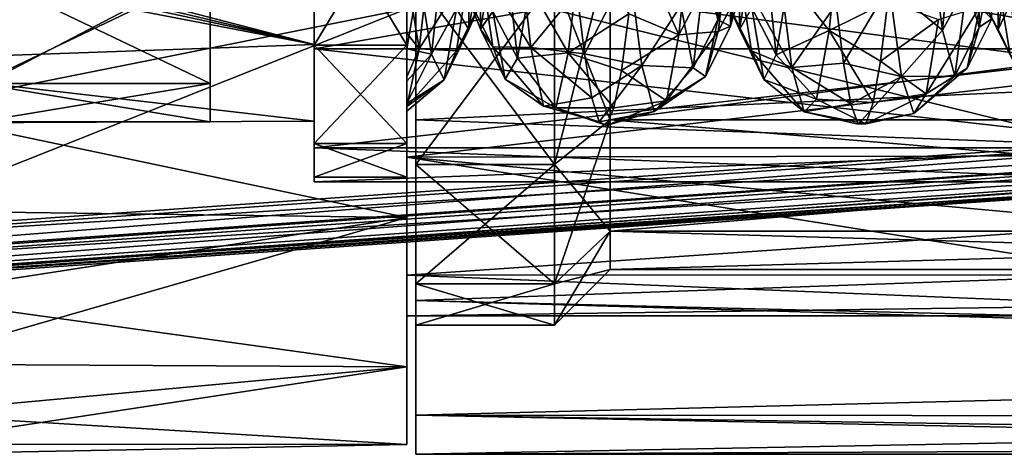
# Model space of a CAD drawing. Header units: metres. Extents: x -40 to 104, y -17 to 17.
# Tile 62 of 115: x 30.31 to 40.97, y -10.5 to -5.79. Entities that reach past the tile are written whole.
import ezdxf

# ---------------------------------------------------------------- set-up
doc = ezdxf.new("R2010")
doc.units = ezdxf.units.M
doc.layers.add('solid_122529', color=7, linetype='CONTINUOUS')

msp = doc.modelspace()

# ---------------------------------------------------------------- linework, layer by layer
at = {"layer": 'solid_122529'}
for points in [[(53.885139, -6.304641, 588.928162), (20.541, 8.649134, 585.423523), (20.541002, -8.649134, 585.423523)], [(53.885139, -6.304641, 588.928162), (53.885139, 6.304641, 588.928162), (20.541, 8.649134, 585.423523)], [(26.533504, -8.264537, 581.025818), (26.533504, 8.264537, 581.025818), (54.407833, 6.304637, 583.955566)], [(32.372829, -6.483982, 570.359497), (32.372829, 6.483982, 570.359497), (32.372829, 5.285712, 572.435059)], [(32.372829, 0, 570.099915), (32.372829, 6.483982, 570.359497), (32.372829, -6.483982, 570.359497)], [(32.372829, -6.483982, 565.640503), (32.372829, 6.483982, 565.640503), (32.372829, 0, 565.900085)], [(32.372829, -6.483982, 565.640503), (32.372829, -5.285712, 563.564941), (32.372829, 6.483982, 565.640503)], [(26.533504, -8.264537, 581.025818), (54.407833, 6.304637, 583.955566), (54.407833, -6.304637, 583.955566)], [(32.372829, -6.483982, 570.359497), (32.372829, 5.285712, 572.435059), (32.372829, -5.285712, 572.435059)], [(32.372829, -1.05, 569.818665), (32.372829, 0, 570.099915), (32.372829, -6.483982, 570.359497)], [(32.372829, -6.483982, 565.640503), (32.372829, 0, 565.900085), (32.372829, -1.05, 566.181335)], [(32.372829, -1.05, 569.818665), (32.372829, -6.483982, 570.359497), (32.372829, -6.9, 568)], [(32.372829, -1.818572, 569.049927), (32.372829, -1.05, 569.818665), (32.372829, -6.9, 568)], [(32.372829, -6.483982, 565.640503), (32.372829, -1.05, 566.181335), (32.372829, -1.818572, 566.950073)], [(32.372829, -1.818572, 569.049927), (32.372829, -6.9, 568), (32.372829, -2.1, 568)], [(32.372829, -6.483982, 565.640503), (32.372829, -1.818572, 566.950073), (32.372829, -2.1, 568)], [(32.372829, -6.483982, 565.640503), (32.372829, -2.1, 568), (32.372829, -6.9, 568)], [(34.599998, -2.812257, 559.345581), (34.599998, -4.361857, 558.448853), (34.599998, -6.876038, 560.064636)], [(34.599998, -5.349147, 560.638245), (34.599998, -2.812257, 559.345581), (34.599998, -6.876038, 560.064636)], [(34.599998, -2.812257, 576.654419), (34.599998, -6.876038, 575.935364), (34.599998, -4.361857, 577.551147)], [(34.599998, -2.812257, 576.654419), (34.599998, -5.349147, 575.361755), (34.599998, -6.876038, 575.935364)], [(61.599998, -5.625469, 559.134094), (34.599998, -6.876038, 560.064636), (34.599998, -4.361857, 558.448853)], [(61.599998, -5.625468, 576.865906), (34.599998, -4.361857, 577.551147), (34.599998, -6.876038, 575.935364)], [(33.5, -4.40839, 561.932373), (34.5, -4.40839, 561.932373), (34.5, -6.067618, 563.591614)], [(33.5, -4.40839, 561.932373), (34.5, -6.067618, 563.591614), (33.5, -6.067618, 563.591614)], [(33.5, -6.067618, 572.408386), (34.5, -6.067618, 572.408386), (34.5, -4.40839, 574.067627)], [(33.5, -6.067618, 572.408386), (34.5, -4.40839, 574.067627), (33.5, -4.40839, 574.067627)], [(33.5, -6.067618, 563.591614), (33.5, -6.067618, 572.408386), (33.5, -4.40839, 574.067627)], [(33.5, -4.5, 568), (33.5, -6.067618, 563.591614), (33.5, -4.40839, 574.067627)], [(33.5, -4.5, 568), (33.5, -4.40839, 561.932373), (33.5, -6.067618, 563.591614)], [(33.5, -4.436975, 574.108521), (43, -4.437358, 574.108154), (43, -6.107721, 572.438232)], [(33.5, -4.436975, 574.108521), (43, -6.107721, 572.438232), (33.5, -6.10853, 572.436951)], [(33.5, -6.10853, 563.563049), (43, -4.437358, 561.891846), (33.5, -4.436975, 561.891479)], [(33.5, -6.061683, 564.499512), (33.5, -6.10853, 563.563049), (33.5, -4.436975, 561.891479)], [(33.5, -4.499547, 562.638), (33.5, -6.061683, 564.499512), (33.5, -4.436975, 561.891479)], [(33.5, -4.499547, 573.362), (33.5, -4.436975, 574.108521), (33.5, -6.10853, 572.436951)], [(33.5, -6.10853, 563.563049), (43, -6.107721, 563.561768), (43, -4.437358, 561.891846)], [(34.5, -6.067618, 572.408386), (34.5, -4.40839, 561.932373), (34.5, -4.5, 568)], [(34.5, -4.40839, 574.067627), (34.5, -6.067618, 572.408386), (34.5, -4.5, 568)], [(34.5, -6.067618, 572.408386), (34.5, -6.067618, 563.591614), (34.5, -4.40839, 561.932373)], [(33.5, -6.061683, 571.500488), (27.741518, -4.5622, 573.309082), (33.5, -4.499547, 573.362)], [(33.5, -6.061683, 571.500488), (27.926668, -4.739319, 573.151611), (27.741518, -4.5622, 573.309082)], [(33.5, -4.499547, 562.638), (28, -5, 563.101013), (33.5, -6.061683, 564.499512)], [(33.5, -6.061683, 571.500488), (33.5, -4.499547, 573.362), (33.5, -6.10853, 572.436951)], [(40.160267, -4.8665, 572.2229), (40.295033, -5.906585, 570.574524), (40.425377, -4.483871, 571.838135)], [(40.295033, -5.906585, 570.574524), (40.56004, -5.42588, 570.322937), (40.425377, -4.483871, 571.838135)], [(38.630249, -5.353553, 564.418823), (39.204048, -4.629314, 562.997437), (39.069645, -5.910609, 564.605713)], [(39.069645, -5.910609, 564.605713), (39.204048, -4.629314, 562.997437), (39.705868, -5.594425, 563.876282)], [(33.5, -6.061683, 571.500488), (27.980595, -4.862058, 573.035889), (27.926668, -4.739319, 573.151611)], [(36.9828, -4.92871, 563.099976), (37.57769, -4.703301, 563.065125), (37.443886, -5.956584, 564.684387)], [(37.443886, -5.956584, 564.684387), (37.57769, -4.703301, 563.065125), (38.004021, -4.887203, 563.801025)], [(33.5, -6.061683, 571.500488), (28, -5, 572.898987), (27.980595, -4.862058, 573.035889)], [(37.443886, -5.956584, 564.684387), (38.004021, -4.887203, 563.801025), (37.869255, -5.919171, 565.454529)], [(37.869255, -5.919171, 565.454529), (38.004021, -4.887203, 563.801025), (38.136063, -5.397164, 565.611084)], [(38.001396, -5.864415, 567.332947), (38.13628, -4.849291, 565.859436), (38.001606, -5.267372, 567.406372)], [(38.001396, -5.864415, 567.332947), (38.136063, -5.397164, 565.611084), (38.13628, -4.849291, 565.859436)], [(39.718559, -5.428158, 572.124268), (40.295033, -5.906585, 570.574524), (40.160267, -4.8665, 572.2229)], [(33.5, -6.061683, 571.500488), (28, -6.256618, 571.139099), (28, -5, 572.898987)], [(33.5, -6.061683, 564.499512), (28, -5, 563.101013), (28, -6.256618, 564.860901)], [(34.5, -5.292256, 563.566895), (34.767799, -4.936312, 563.298157), (34.633999, -6.109869, 564.976135)], [(34.633999, -6.109869, 564.976135), (34.767799, -4.936312, 563.298157), (35.173946, -5.259122, 564.277405)], [(34.634884, -5.322567, 571.631287), (34.76965, -6.164871, 569.873596), (34.904087, -4.928155, 571.248047)], [(34.76965, -6.164871, 569.873596), (35.038754, -5.673537, 569.627075), (34.904087, -4.928155, 571.248047)], [(35.299355, -5.193919, 571.809021), (35.844013, -6.095672, 571.0495), (35.70961, -4.908794, 572.728638)], [(35.70961, -4.908794, 572.728638), (35.844013, -6.095672, 571.0495), (36.342075, -5.485065, 572.268066)], [(35.832298, -5.429144, 564.534485), (36.381618, -4.998594, 563.366394), (36.247219, -6.153045, 565.067993)], [(36.099998, -5.348846, 575.362061), (36.700001, -4.996175, 574.876648), (36.700001, -6.876645, 572.996155)], [(36.099998, -7.362055, 562.651184), (36.700001, -6.876645, 563.003845), (36.700001, -4.996175, 561.123352)], [(36.099998, -7.362055, 562.651184), (36.700001, -4.996175, 561.123352), (36.099998, -5.348846, 560.637939)], [(36.247219, -6.153045, 565.067993), (36.381618, -4.998594, 563.366394), (36.90271, -5.728173, 564.064209)], [(51.099998, -4.995677, 574.876892), (51.099998, -6.876234, 572.996643), (36.700001, -4.996175, 574.876648)], [(36.700001, -6.876645, 563.003845), (51.099998, -6.876234, 563.003357), (51.099998, -4.995677, 561.123108)], [(36.700001, -4.996175, 561.123352), (36.700001, -6.876645, 563.003845), (51.099998, -4.995677, 561.123108)], [(51.099998, -6.876234, 572.996643), (36.700001, -6.876645, 572.996155), (36.700001, -4.996175, 574.876648)], [(36.90271, -5.728173, 564.064209), (36.9828, -4.92871, 563.099976), (37.443886, -5.956584, 564.684387)], [(38.233398, -5.664273, 566.351501), (38.366734, -4.922668, 564.749023), (38.497013, -6.173161, 566.162231)], [(38.366734, -4.922668, 564.749023), (38.630249, -5.353553, 564.418823), (38.497013, -6.173161, 566.162231)], [(35.17342, -5.900511, 567.857422), (35.308105, -5.021305, 566.301758), (35.173431, -5.299357, 567.879822)], [(35.17342, -5.900511, 567.857422), (35.308086, -5.588338, 566.10083), (35.308105, -5.021305, 566.301758)], [(35.433327, -5.705558, 566.50061), (35.566662, -5.006236, 564.879272), (35.699062, -6.211164, 566.295044)], [(35.566662, -5.006236, 564.879272), (35.832298, -5.429144, 564.534485), (35.699062, -6.211164, 566.295044)], [(38.2337, -5.087947, 566.523804), (38.233398, -5.664273, 566.351501), (38.10006, -5.898404, 568.101685)], [(38.100349, -5.296899, 568.095886), (38.2337, -5.087947, 566.523804), (38.10006, -5.898404, 568.101685)], [(41.034058, -5.046444, 566.387634), (41.03347, -5.619092, 566.203552), (40.900131, -5.899042, 567.94696)], [(40.900707, -5.297563, 567.953491), (41.034058, -5.046444, 566.387634), (40.900131, -5.899042, 567.94696)], [(35.166653, -5.553827, 569.989075), (35.43259, -6.088044, 570.102661), (35.299355, -5.193919, 571.809021)], [(35.299355, -5.193919, 571.809021), (35.43259, -6.088044, 570.102661), (35.844013, -6.095672, 571.0495)], [(35.433342, -5.125776, 566.661072), (35.433327, -5.705558, 566.50061), (35.299988, -5.893708, 568.256348)], [(35.299992, -5.292411, 568.238159), (35.433342, -5.125776, 566.661072), (35.299988, -5.893708, 568.256348)], [(37.464958, -5.639384, 571.116577), (37.599724, -6.313294, 569.28772), (37.732063, -5.197638, 570.79657)], [(37.599724, -6.313294, 569.28772), (37.86673, -5.795817, 569.115723), (37.732063, -5.197638, 570.79657)], [(37.732063, -5.197638, 570.79657), (37.86673, -5.795817, 569.115723), (37.866932, -5.20409, 569.007507)], [(37.86673, -5.795817, 569.115723), (38.001606, -5.267372, 567.406372), (37.866932, -5.20409, 569.007507)], [(40.694706, -5.87211, 568.59552), (40.829784, -5.193168, 566.937622), (40.695107, -5.273344, 568.538025)], [(40.694706, -5.87211, 568.59552), (40.829372, -5.781788, 566.813721), (40.829784, -5.193168, 566.937622)], [(32.372829, -6.483982, 565.640503), (29.872829, -6.483982, 565.640503), (29.872829, -5.285712, 563.564941)], [(32.372829, -6.483982, 565.640503), (29.872829, -5.285712, 563.564941), (32.372829, -5.285712, 563.564941)], [(32.372829, -5.285712, 572.435059), (29.872829, -5.285712, 572.435059), (29.872829, -6.483982, 570.359497)], [(32.372829, -6.483982, 570.359497), (32.372829, -5.285712, 572.435059), (29.872829, -6.483982, 570.359497)], [(42.5, -6.340769, 574.387085), (42.5, -5.256567, 575.305359), (34.5, -5.290557, 575.280701)], [(42.5, -5.256886, 560.694824), (42.500004, -6.341043, 561.61322), (34.5, -5.290557, 560.719299)], [(34.5, -7.281399, 573.289551), (34.5, -5.290557, 575.280701), (34.5, -5.67702, 576.832825)], [(34.5, -5.290557, 560.719299), (34.5, -7.281399, 562.710449), (34.5, -5.67702, 559.167175)], [(42.5, -6.340769, 574.387085), (34.5, -5.290557, 575.280701), (34.5, -7.281399, 573.289551)], [(42.5, -7.265952, 562.689087), (34.5, -7.281399, 562.710449), (34.5, -5.290557, 560.719299)], [(42.500004, -6.341043, 561.61322), (42.5, -7.265952, 562.689087), (34.5, -5.290557, 560.719299)], [(34.5, -5.938532, 564.521912), (34.5, -5.292256, 563.566895), (34.633999, -6.109869, 564.976135)], [(34.5, -5.938532, 564.521912), (34.5, -5.295224, 571.895752), (34.5, -5.292256, 563.566895)], [(34.5, -5.938532, 564.521912), (34.5, -5.709607, 571.34314), (34.5, -5.295224, 571.895752)], [(34.5, -6.108609, 570.654053), (34.76965, -6.164871, 569.873596), (34.634884, -5.322567, 571.631287)], [(34.5, -5.709607, 571.34314), (34.5, -6.108609, 570.654053), (34.634884, -5.322567, 571.631287)], [(34.633999, -6.109869, 564.976135), (35.173946, -5.259122, 564.277405), (35.039181, -6.131627, 566.020325)], [(35.038754, -5.673537, 569.627075), (35.17342, -5.900511, 567.857422), (35.173431, -5.299357, 567.879822)], [(35.039181, -6.131627, 566.020325), (35.173946, -5.259122, 564.277405), (35.308086, -5.588338, 566.10083)], [(35.299992, -5.292411, 568.238159), (35.299988, -5.893708, 568.256348), (35.166653, -5.553827, 569.989075)], [(36.342075, -5.485065, 572.268066), (36.422165, -6.162065, 571.214233), (36.908669, -5.222487, 572.381775)], [(36.422165, -6.162065, 571.214233), (37.042473, -6.288096, 570.633301), (36.908669, -5.222487, 572.381775)], [(36.908669, -5.222487, 572.381775), (37.042473, -6.288096, 570.633301), (37.464958, -5.639384, 571.116577)], [(37.86673, -5.795817, 569.115723), (38.001396, -5.864415, 567.332947), (38.001606, -5.267372, 567.406372)], [(37.966724, -5.604083, 569.842773), (38.230541, -6.131749, 569.971558), (38.097305, -5.274434, 571.696716)], [(38.100349, -5.296899, 568.095886), (38.10006, -5.898404, 568.101685), (37.966724, -5.604083, 569.842773)], [(38.097305, -5.274434, 571.696716), (38.666443, -6.311175, 570.574036), (38.53204, -5.256289, 572.339111)], [(38.097305, -5.274434, 571.696716), (38.230541, -6.131749, 569.971558), (38.666443, -6.311175, 570.574036)], [(38.53204, -5.256289, 572.339111), (38.666443, -6.311175, 570.574036), (39.145237, -5.623663, 572.08374)], [(40.56004, -5.42588, 570.322937), (40.694706, -5.87211, 568.59552), (40.695107, -5.273344, 568.538025)], [(40.900707, -5.297563, 567.953491), (40.900131, -5.899042, 567.94696), (40.766796, -5.650484, 569.695129)], [(36.099998, -5.348846, 560.637939), (34.599998, -5.349147, 560.638245), (34.599998, -7.362306, 562.65155)], [(36.099998, -7.362055, 562.651184), (36.099998, -5.348846, 560.637939), (34.599998, -7.362306, 562.65155)], [(36.099998, -5.348846, 575.362061), (36.099998, -7.362055, 573.348816), (34.599998, -5.349147, 575.361755)], [(34.599998, -5.349147, 560.638245), (34.599998, -6.876038, 560.064636), (34.599998, -8.833162, 562.323242)], [(34.599998, -7.362306, 562.65155), (34.599998, -5.349147, 560.638245), (34.599998, -8.833162, 562.323242)], [(34.599998, -5.349147, 575.361755), (34.599998, -8.833162, 573.676758), (34.599998, -6.876038, 575.935364)], [(34.599998, -5.349147, 575.361755), (34.599998, -7.362306, 573.34845), (34.599998, -8.833162, 573.676758)], [(36.099998, -7.362055, 573.348816), (34.599998, -7.362306, 573.34845), (34.599998, -5.349147, 575.361755)], [(35.699062, -6.211164, 566.295044), (35.832298, -5.429144, 564.534485), (36.247219, -6.153045, 565.067993)], [(36.099998, -5.348846, 575.362061), (36.700001, -6.876645, 572.996155), (36.099998, -7.362055, 573.348816)], [(37.869255, -5.919171, 565.454529), (38.136063, -5.397164, 565.611084), (38.001396, -5.864415, 567.332947)], [(38.497013, -6.173161, 566.162231), (38.630249, -5.353553, 564.418823), (39.069645, -5.910609, 564.605713)], [(39.145237, -5.623663, 572.08374), (39.225327, -6.265323, 571.008057), (39.718559, -5.428158, 572.124268)], [(39.225327, -6.265323, 571.008057), (39.852364, -6.408016, 570.326294), (39.718559, -5.428158, 572.124268)], [(39.718559, -5.428158, 572.124268), (39.852364, -6.408016, 570.326294), (40.295033, -5.906585, 570.574524)], [(40.295033, -5.906585, 570.574524), (40.429798, -6.406174, 568.690552), (40.56004, -5.42588, 570.322937)], [(40.429798, -6.406174, 568.690552), (40.694706, -5.87211, 568.59552), (40.56004, -5.42588, 570.322937)], [(40.766796, -5.650484, 569.695129), (41.028496, -6.172631, 569.839539), (40.89526, -5.35252, 571.582703)], [(40.89526, -5.35252, 571.582703), (41.488873, -6.48966, 570.083435), (41.354469, -5.572953, 571.924133)], [(40.89526, -5.35252, 571.582703), (41.028496, -6.172631, 569.839539), (41.488873, -6.48966, 570.083435)], [(35.844013, -6.095672, 571.0495), (36.422165, -6.162065, 571.214233), (36.342075, -5.485065, 572.268066)], [(34.5, -5.67702, 576.832825), (29, -5.545829, 576.915955), (29, -6.775782, 576.021118)], [(34.5, -5.67702, 559.167175), (29, -6.776581, 559.979553), (29, -5.546293, 559.084351)], [(61.599998, -7.875339, 574.944702), (61.599998, -5.625468, 576.865906), (34.599998, -6.876038, 575.935364)], [(61.599998, -5.625469, 559.134094), (61.599998, -7.875339, 561.055298), (34.599998, -6.876038, 560.064636)], [(35.039181, -6.131627, 566.020325), (35.308086, -5.588338, 566.10083), (35.17342, -5.900511, 567.857422)], [(35.166653, -5.553827, 569.989075), (35.299988, -5.893708, 568.256348), (35.43259, -6.088044, 570.102661)], [(37.042473, -6.288096, 570.633301), (37.599724, -6.313294, 569.28772), (37.464958, -5.639384, 571.116577)], [(37.966724, -5.604083, 569.842773), (38.10006, -5.898404, 568.101685), (38.230541, -6.131749, 569.971558)], [(38.666443, -6.311175, 570.574036), (39.225327, -6.265323, 571.008057), (39.145237, -5.623663, 572.08374)], [(39.069645, -5.910609, 564.605713), (39.705868, -5.594425, 563.876282), (39.625778, -6.243733, 564.947388)], [(39.625778, -6.243733, 564.947388), (39.705868, -5.594425, 563.876282), (40.253773, -5.789376, 564.40033)], [(40.900131, -5.899042, 567.94696), (41.03347, -5.619092, 566.203552), (41.161732, -6.440552, 567.931824)], [(34.5, -5.67702, 559.167175), (34.5, -7.935159, 561.123962), (29, -6.776581, 559.979553)], [(34.5, -5.67702, 576.832825), (29, -6.775782, 576.021118), (29, -7.863273, 574.958374)], [(34.5, -7.935159, 574.876038), (34.5, -5.67702, 576.832825), (29, -7.863273, 574.958374)], [(34.5, -7.281399, 573.289551), (34.5, -5.67702, 576.832825), (34.5, -7.935159, 574.876038)], [(34.5, -7.281399, 562.710449), (34.5, -7.935159, 561.123962), (34.5, -5.67702, 559.167175)], [(34.5, -5.938532, 564.521912), (34.5, -6.108609, 570.654053), (34.5, -5.709607, 571.34314)], [(34.76965, -6.164871, 569.873596), (34.904415, -6.443042, 567.944397), (35.038754, -5.673537, 569.627075)], [(34.904415, -6.443042, 567.944397), (35.17342, -5.900511, 567.857422), (35.038754, -5.673537, 569.627075)], [(35.299988, -5.893708, 568.256348), (35.433327, -5.705558, 566.50061), (35.565826, -6.437548, 568.208191)], [(35.433327, -5.705558, 566.50061), (35.699062, -6.211164, 566.295044), (35.565826, -6.437548, 568.208191)], [(36.247219, -6.153045, 565.067993), (36.90271, -5.728173, 564.064209), (36.822617, -6.341582, 565.15625)], [(36.822617, -6.341582, 565.15625), (36.90271, -5.728173, 564.064209), (37.443886, -5.956584, 564.684387)], [(38.10006, -5.898404, 568.101685), (38.233398, -5.664273, 566.351501), (38.363777, -6.440532, 568.070007)], [(38.233398, -5.664273, 566.351501), (38.497013, -6.173161, 566.162231), (38.363777, -6.440532, 568.070007)], [(40.119968, -6.597157, 566.281921), (40.699329, -5.654638, 564.911133), (40.564564, -6.319549, 566.743347)], [(40.119968, -6.597157, 566.281921), (40.253773, -5.789376, 564.40033), (40.699329, -5.654638, 564.911133)], [(40.564564, -6.319549, 566.743347), (40.699329, -5.654638, 564.911133), (40.829372, -5.781788, 566.813721)], [(40.766796, -5.650484, 569.695129), (40.900131, -5.899042, 567.94696), (41.028496, -6.172631, 569.839539)], [(37.599724, -6.313294, 569.28772), (37.734489, -6.409491, 567.341003), (37.86673, -5.795817, 569.115723)], [(37.734489, -6.409491, 567.341003), (38.001396, -5.864415, 567.332947), (37.86673, -5.795817, 569.115723)], [(39.625778, -6.243733, 564.947388), (40.253773, -5.789376, 564.40033), (40.119968, -6.597157, 566.281921)], [(40.564564, -6.319549, 566.743347), (40.829372, -5.781788, 566.813721), (40.694706, -5.87211, 568.59552)], [(34.5, -6.411842, 565.571106), (34.5, -5.938532, 564.521912), (34.633999, -6.109869, 564.976135)], [(34.5, -6.411842, 565.571106), (34.5, -6.108609, 570.654053), (34.5, -5.938532, 564.521912)], [(34.904415, -6.443042, 567.944397), (35.039181, -6.131627, 566.020325), (35.17342, -5.900511, 567.857422)], [(35.299988, -5.893708, 568.256348), (35.565826, -6.437548, 568.208191), (35.43259, -6.088044, 570.102661)], [(36.822617, -6.341582, 565.15625), (37.443886, -5.956584, 564.684387), (37.310081, -6.672483, 566.602783)], [(37.310081, -6.672483, 566.602783), (37.869255, -5.919171, 565.454529), (37.734489, -6.409491, 567.341003)], [(37.310081, -6.672483, 566.602783), (37.443886, -5.956584, 564.684387), (37.869255, -5.919171, 565.454529)], [(37.734489, -6.409491, 567.341003), (37.869255, -5.919171, 565.454529), (38.001396, -5.864415, 567.332947)], [(38.10006, -5.898404, 568.101685), (38.363777, -6.440532, 568.070007), (38.230541, -6.131749, 569.971558)], [(38.497013, -6.173161, 566.162231), (39.069645, -5.910609, 564.605713), (38.935246, -6.653934, 566.522949)], [(38.935246, -6.653934, 566.522949), (39.069645, -5.910609, 564.605713), (39.545689, -6.690242, 566.117676)], [(39.069645, -5.910609, 564.605713), (39.625778, -6.243733, 564.947388), (39.545689, -6.690242, 566.117676)], [(39.852364, -6.408016, 570.326294), (40.429798, -6.406174, 568.690552), (40.295033, -5.906585, 570.574524)], [(40.429798, -6.406174, 568.690552), (40.564564, -6.319549, 566.743347), (40.694706, -5.87211, 568.59552)], [(40.900131, -5.899042, 567.94696), (41.161732, -6.440552, 567.931824), (41.028496, -6.172631, 569.839539)], [(33.5, -6.061683, 564.499512), (28, -6.256618, 564.860901), (33.5, -6.893499, 566.783813)], [(33.5, -6.893499, 569.216187), (28, -6.256618, 571.139099), (33.5, -6.061683, 571.500488)], [(33.5, -6.061683, 564.499512), (33.5, -6.893499, 566.783813), (33.5, -6.10853, 563.563049)], [(33.5, -6.893499, 569.216187), (33.5, -6.061683, 571.500488), (33.5, -6.10853, 572.436951)], [(33.5, -6.067618, 563.591614), (34.5, -6.067618, 563.591614), (34.5, -7.132924, 565.682373)], [(33.5, -6.067618, 563.591614), (34.5, -7.132924, 565.682373), (33.5, -7.132924, 565.682373)], [(33.5, -7.132924, 570.317627), (34.5, -7.132924, 570.317627), (34.5, -6.067618, 572.408386)], [(33.5, -7.132924, 570.317627), (34.5, -6.067618, 572.408386), (33.5, -6.067618, 572.408386)], [(33.5, -7.132924, 565.682373), (33.5, -7.132924, 570.317627), (33.5, -6.067618, 572.408386)], [(33.5, -6.067618, 563.591614), (33.5, -7.132924, 565.682373), (33.5, -6.067618, 572.408386)], [(34.5, -7.132924, 570.317627), (34.5, -7.132924, 565.682373), (34.5, -6.067618, 563.591614)], [(34.5, -6.067618, 572.408386), (34.5, -7.132924, 570.317627), (34.5, -6.067618, 563.591614)], [(33.5, -6.10853, 572.436951), (43, -6.107721, 572.438232), (43, -7.180633, 570.332336)], [(33.5, -7.180105, 565.666565), (43, -7.180633, 565.667664), (43, -6.107721, 563.561768)], [(33.5, -7.180105, 565.666565), (43, -6.107721, 563.561768), (33.5, -6.10853, 563.563049)], [(33.5, -6.10853, 572.436951), (43, -7.180633, 570.332336), (33.5, -7.180105, 570.333435)], [(33.5, -6.893499, 566.783813), (33.5, -7.180105, 565.666565), (33.5, -6.10853, 563.563049)], [(33.5, -6.893499, 569.216187), (33.5, -6.10853, 572.436951), (33.5, -7.180105, 570.333435)], [(34.5, -6.108609, 570.654053), (34.5, -6.458967, 569.801636), (34.76965, -6.164871, 569.873596)], [(34.5, -6.411842, 565.571106), (34.5, -6.458967, 569.801636), (34.5, -6.108609, 570.654053)], [(34.5, -6.732361, 566.928162), (34.633999, -6.109869, 564.976135), (35.039181, -6.131627, 566.020325)], [(34.5, -6.411842, 565.571106), (34.633999, -6.109869, 564.976135), (34.5, -6.732361, 566.928162)], [(34.5, -6.732361, 566.928162), (35.039181, -6.131627, 566.020325), (34.904415, -6.443042, 567.944397)], [(34.5, -6.700679, 568.812256), (34.904415, -6.443042, 567.944397), (34.76965, -6.164871, 569.873596)], [(34.5, -6.458967, 569.801636), (34.5, -6.700679, 568.812256), (34.76965, -6.164871, 569.873596)], [(35.43259, -6.088044, 570.102661), (35.978416, -6.727737, 569.092712), (35.844013, -6.095672, 571.0495)], [(35.43259, -6.088044, 570.102661), (35.565826, -6.437548, 568.208191), (35.978416, -6.727737, 569.092712)], [(35.699062, -6.211164, 566.295044), (36.247219, -6.153045, 565.067993), (36.112816, -6.747459, 567.036499)], [(35.844013, -6.095672, 571.0495), (36.502258, -6.638918, 570.05603), (36.422165, -6.162065, 571.214233)], [(35.844013, -6.095672, 571.0495), (35.978416, -6.727737, 569.092712), (36.502258, -6.638918, 570.05603)], [(36.112816, -6.747459, 567.036499), (36.247219, -6.153045, 565.067993), (36.742527, -6.749015, 566.340698)], [(36.247219, -6.153045, 565.067993), (36.822617, -6.341582, 565.15625), (36.742527, -6.749015, 566.340698)], [(36.422165, -6.162065, 571.214233), (36.502258, -6.638918, 570.05603), (37.042473, -6.288096, 570.633301)], [(38.230541, -6.131749, 569.971558), (38.800842, -6.791634, 568.574646), (38.666443, -6.311175, 570.574036)], [(38.230541, -6.131749, 569.971558), (38.363777, -6.440532, 568.070007), (38.800842, -6.791634, 568.574646)], [(38.363777, -6.440532, 568.070007), (38.497013, -6.173161, 566.162231), (38.935246, -6.653934, 566.522949)], [(33.5, -6.893499, 566.783813), (28, -6.256618, 564.860901), (28, -6.915964, 566.919434)], [(33.5, -6.893499, 569.216187), (28, -6.915964, 569.080566), (28, -6.256618, 571.139099)], [(35.565826, -6.437548, 568.208191), (35.699062, -6.211164, 566.295044), (36.112816, -6.747459, 567.036499)], [(38.666443, -6.311175, 570.574036), (39.305416, -6.703484, 569.834595), (39.225327, -6.265323, 571.008057)], [(39.225327, -6.265323, 571.008057), (39.305416, -6.703484, 569.834595), (39.852364, -6.408016, 570.326294)], [(39.545689, -6.690242, 566.117676), (39.625778, -6.243733, 564.947388), (40.119968, -6.597157, 566.281921)], [(20.562605, -8.878168, 585.36969), (53.885139, -6.304641, 588.928162), (20.541002, -8.649134, 585.423523)], [(20.562605, -8.878168, 585.36969), (53.909721, -6.554014, 588.863403), (53.885139, -6.304641, 588.928162)], [(54.418358, -6.554016, 584.023987), (26.533504, -8.264537, 581.025818), (54.407833, -6.304637, 583.955566)], [(42.5, -7.265729, 573.311218), (42.5, -6.340769, 574.387085), (34.5, -7.281399, 573.289551)], [(36.502258, -6.638918, 570.05603), (36.582348, -6.900138, 568.830994), (37.042473, -6.288096, 570.633301)], [(36.582348, -6.900138, 568.830994), (37.176277, -6.786414, 568.647217), (37.042473, -6.288096, 570.633301)], [(36.742527, -6.749015, 566.340698), (36.822617, -6.341582, 565.15625), (37.310081, -6.672483, 566.602783)], [(37.042473, -6.288096, 570.633301), (37.176277, -6.786414, 568.647217), (37.599724, -6.313294, 569.28772)], [(37.176277, -6.786414, 568.647217), (37.734489, -6.409491, 567.341003), (37.599724, -6.313294, 569.28772)], [(38.666443, -6.311175, 570.574036), (38.800842, -6.791634, 568.574646), (39.305416, -6.703484, 569.834595)], [(39.986168, -6.809763, 568.318481), (40.564564, -6.319549, 566.743347), (40.429798, -6.406174, 568.690552)], [(39.986168, -6.809763, 568.318481), (40.119968, -6.597157, 566.281921), (40.564564, -6.319549, 566.743347)], [(32.372829, -6.9, 568), (29.872829, -6.9, 568), (29.872829, -6.483982, 565.640503)], [(32.372829, -6.483982, 570.359497), (29.872829, -6.483982, 570.359497), (29.872829, -6.9, 568)], [(32.372829, -6.9, 568), (32.372829, -6.483982, 570.359497), (29.872829, -6.9, 568)], [(32.372829, -6.483982, 565.640503), (32.372829, -6.9, 568), (29.872829, -6.483982, 565.640503)], [(34.5, -6.411842, 565.571106), (34.5, -6.732361, 566.928162), (34.5, -6.691412, 566.652893)], [(34.5, -6.411842, 565.571106), (34.5, -6.691412, 566.652893), (34.5, -6.458967, 569.801636)], [(34.5, -6.785244, 567.745544), (34.5, -6.732361, 566.928162), (34.904415, -6.443042, 567.944397)], [(34.5, -6.700679, 568.812256), (34.5, -6.785244, 567.745544), (34.904415, -6.443042, 567.944397)], [(34.5, -6.691412, 566.652893), (34.5, -6.700679, 568.812256), (34.5, -6.458967, 569.801636)], [(35.565826, -6.437548, 568.208191), (36.112816, -6.747459, 567.036499), (35.978416, -6.727737, 569.092712)], [(37.176277, -6.786414, 568.647217), (37.310081, -6.672483, 566.602783), (37.734489, -6.409491, 567.341003)], [(38.363777, -6.440532, 568.070007), (38.935246, -6.653934, 566.522949), (38.800842, -6.791634, 568.574646)], [(39.305416, -6.703484, 569.834595), (39.385506, -6.923913, 568.601624), (39.852364, -6.408016, 570.326294)], [(39.385506, -6.923913, 568.601624), (39.986168, -6.809763, 568.318481), (39.852364, -6.408016, 570.326294)], [(39.852364, -6.408016, 570.326294), (39.986168, -6.809763, 568.318481), (40.429798, -6.406174, 568.690552)], [(20.562605, -8.878168, 585.36969), (20.565187, -8.898536, 585.358704), (53.909721, -6.554014, 588.863403)], [(20.565187, -8.898536, 585.358704), (20.597013, -9.081103, 585.17804), (53.909721, -6.554014, 588.863403)], [(20.597013, -9.081103, 585.17804), (53.941547, -6.736581, 588.682739), (53.909721, -6.554014, 588.863403)], [(54.418358, -6.554016, 584.023987), (26.543695, -8.51393, 581.094238), (26.533504, -8.264537, 581.025818)], [(54.418358, -6.554016, 584.023987), (54.411926, -6.736583, 584.207336), (26.543695, -8.51393, 581.094238)], [(39.465599, -6.91945, 567.34906), (40.119968, -6.597157, 566.281921), (39.986168, -6.809763, 568.318481)], [(39.465599, -6.91945, 567.34906), (39.545689, -6.690242, 566.117676), (40.119968, -6.597157, 566.281921)], [(34.5, -6.691412, 566.652893), (34.5, -6.732361, 566.928162), (34.5, -6.700679, 568.812256)], [(34.5, -6.700679, 568.812256), (34.5, -6.732361, 566.928162), (34.5, -6.785244, 567.745544)], [(35.978416, -6.727737, 569.092712), (36.582348, -6.900138, 568.830994), (36.502258, -6.638918, 570.05603)], [(36.662437, -6.937239, 567.579041), (37.310081, -6.672483, 566.602783), (37.176277, -6.786414, 568.647217)], [(36.662437, -6.937239, 567.579041), (36.742527, -6.749015, 566.340698), (37.310081, -6.672483, 566.602783)], [(38.800842, -6.791634, 568.574646), (38.935246, -6.653934, 566.522949), (39.465599, -6.91945, 567.34906)], [(38.800842, -6.791634, 568.574646), (39.385506, -6.923913, 568.601624), (39.305416, -6.703484, 569.834595)], [(38.935246, -6.653934, 566.522949), (39.545689, -6.690242, 566.117676), (39.465599, -6.91945, 567.34906)], [(20.597013, -9.081103, 585.17804), (20.627794, -9.147927, 584.929932), (53.941547, -6.736581, 588.682739)], [(53.941547, -6.736581, 588.682739), (20.627794, -9.147927, 584.929932), (53.972324, -6.803407, 588.43457)], [(20.627794, -9.147927, 584.929932), (26.515778, -8.76333, 581.526733), (54.390438, -6.803407, 584.456482)], [(53.972324, -6.803407, 588.43457), (20.627794, -9.147927, 584.929932), (54.390438, -6.803407, 584.456482)], [(26.537249, -8.696631, 581.277832), (54.390438, -6.803407, 584.456482), (26.515778, -8.76333, 581.526733)], [(54.411926, -6.736583, 584.207336), (54.390438, -6.803407, 584.456482), (26.537249, -8.696631, 581.277832)], [(54.411926, -6.736583, 584.207336), (26.537249, -8.696631, 581.277832), (26.543695, -8.51393, 581.094238)], [(34.5, -7.935159, 561.123962), (29, -7.864207, 561.042664), (29, -6.776581, 559.979553)], [(35.978416, -6.727737, 569.092712), (36.112816, -6.747459, 567.036499), (36.582348, -6.900138, 568.830994)], [(36.112816, -6.747459, 567.036499), (36.742527, -6.749015, 566.340698), (36.662437, -6.937239, 567.579041)], [(36.112816, -6.747459, 567.036499), (36.662437, -6.937239, 567.579041), (36.582348, -6.900138, 568.830994)], [(36.582348, -6.900138, 568.830994), (36.662437, -6.937239, 567.579041), (37.176277, -6.786414, 568.647217)], [(38.800842, -6.791634, 568.574646), (39.465599, -6.91945, 567.34906), (39.385506, -6.923913, 568.601624)], [(39.385506, -6.923913, 568.601624), (39.465599, -6.91945, 567.34906), (39.986168, -6.809763, 568.318481)], [(33.5, -6.893499, 566.783813), (28, -6.915964, 566.919434), (28, -6.915964, 569.080566)], [(33.5, -6.893499, 566.783813), (28, -6.915964, 569.080566), (33.5, -6.893499, 569.216187)], [(33.5, -6.893499, 566.783813), (33.5, -7.180105, 570.333435), (33.5, -7.180105, 565.666565)], [(33.5, -6.893499, 566.783813), (33.5, -6.893499, 569.216187), (33.5, -7.180105, 570.333435)], [(61.599998, -7.875339, 561.055298), (34.599998, -8.833162, 562.323242), (34.599998, -6.876038, 560.064636)], [(61.599998, -7.875339, 574.944702), (34.599998, -6.876038, 575.935364), (34.599998, -8.833162, 573.676758)], [(36.099998, -7.362055, 573.348816), (36.700001, -6.876645, 572.996155), (36.700001, -8.083981, 570.626648)], [(36.099998, -8.654614, 565.187927), (36.700001, -8.083981, 565.373352), (36.700001, -6.876645, 563.003845)], [(36.099998, -8.654614, 565.187927), (36.700001, -6.876645, 563.003845), (36.099998, -7.362055, 562.651184)], [(51.099998, -6.876234, 572.996643), (51.099998, -8.083819, 570.627075), (36.700001, -6.876645, 572.996155)], [(36.700001, -8.083981, 565.373352), (51.099998, -8.083819, 565.372925), (51.099998, -6.876234, 563.003357)], [(36.700001, -6.876645, 563.003845), (36.700001, -8.083981, 565.373352), (51.099998, -6.876234, 563.003357)], [(51.099998, -8.083819, 570.627075), (36.700001, -8.083981, 570.626648), (36.700001, -6.876645, 572.996155)], [(33.5, -7.132924, 565.682373), (34.5, -7.132924, 565.682373), (34.5, -7.499989, 568)], [(33.5, -7.499989, 568), (34.5, -7.499989, 568), (34.5, -7.132924, 570.317627)], [(33.5, -7.132924, 565.682373), (34.5, -7.499989, 568), (33.5, -7.499989, 568)], [(33.5, -7.499989, 568), (34.5, -7.132924, 570.317627), (33.5, -7.132924, 570.317627)], [(33.5, -7.132924, 565.682373), (33.5, -7.499989, 568), (33.5, -7.132924, 570.317627)], [(34.5, -7.132924, 570.317627), (34.5, -7.499989, 568), (34.5, -7.132924, 565.682373)], [(33.5, -7.180105, 570.333435), (43, -7.180633, 570.332336), (43, -7.549794, 568)], [(33.5, -7.180105, 570.333435), (43, -7.549794, 568), (33.5, -7.55, 568)], [(33.5, -7.55, 568), (43, -7.180633, 565.667664), (33.5, -7.180105, 565.666565)], [(33.5, -7.180105, 570.333435), (33.5, -7.55, 568), (33.5, -7.180105, 565.666565)], [(33.5, -7.55, 568), (43, -7.549794, 568), (43, -7.180633, 565.667664)], [(42.5, -8.009866, 572.103882), (42.5, -7.265729, 573.311218), (34.5, -7.281399, 573.289551)], [(42.5, -7.265952, 562.689087), (42.5, -8.010037, 563.896423), (34.5, -7.281399, 562.710449)], [(34.5, -8.559472, 570.780823), (34.5, -7.281399, 573.289551), (34.5, -7.935159, 574.876038)], [(34.5, -7.281399, 562.710449), (34.5, -8.559472, 565.219177), (34.5, -7.935159, 561.123962)], [(42.5, -8.009866, 572.103882), (34.5, -7.281399, 573.289551), (34.5, -8.559472, 570.780823)], [(42.5, -8.555406, 565.206238), (34.5, -8.559472, 565.219177), (34.5, -7.281399, 562.710449)], [(42.5, -8.010037, 563.896423), (42.5, -8.555406, 565.206238), (34.5, -7.281399, 562.710449)], [(36.099998, -7.362055, 562.651184), (34.599998, -7.362306, 562.65155), (34.599998, -8.654715, 565.188293)], [(36.099998, -8.654614, 565.187927), (36.099998, -7.362055, 562.651184), (34.599998, -8.654715, 565.188293)], [(36.099998, -7.362055, 573.348816), (36.099998, -8.654614, 570.812073), (34.599998, -7.362306, 573.34845)], [(34.599998, -7.362306, 562.65155), (34.599998, -8.833162, 562.323242), (34.599998, -10.074677, 565.041809)], [(34.599998, -8.654715, 565.188293), (34.599998, -7.362306, 562.65155), (34.599998, -10.074677, 565.041809)], [(34.599998, -7.362306, 573.34845), (34.599998, -10.074677, 570.958191), (34.599998, -8.833162, 573.676758)], [(34.599998, -7.362306, 573.34845), (34.599998, -8.654715, 570.811707), (34.599998, -10.074677, 570.958191)], [(36.099998, -8.654614, 570.812073), (34.599998, -8.654715, 570.811707), (34.599998, -7.362306, 573.34845)], [(36.099998, -7.362055, 573.348816), (36.700001, -8.083981, 570.626648), (36.099998, -8.654614, 570.812073)], [(34.5, -7.935159, 574.876038), (29, -7.863273, 574.958374), (29, -8.785494, 573.750244)], [(34.5, -7.935159, 561.123962), (29, -8.78647, 562.251282), (29, -7.864207, 561.042664)], [(61.599998, -7.875339, 561.055298), (61.599998, -9.5, 563.527893), (34.599998, -8.833162, 562.323242)], [(57.099998, -9.5, 572.472107), (61.599998, -7.875339, 574.944702), (34.599998, -8.833162, 573.676758)], [(34.5, -7.935159, 561.123962), (34.5, -9.550796, 563.637634), (29, -8.78647, 562.251282)], [(34.5, -7.935159, 574.876038), (29, -8.785494, 573.750244), (29, -9.523578, 572.421692)], [(34.5, -9.550796, 572.362366), (34.5, -7.935159, 574.876038), (29, -9.523578, 572.421692)], [(34.5, -8.559472, 570.780823), (34.5, -7.935159, 574.876038), (34.5, -9.550796, 572.362366)], [(34.5, -8.999843, 568), (34.5, -9.550796, 563.637634), (34.5, -7.935159, 561.123962)], [(34.5, -8.559472, 565.219177), (34.5, -8.999843, 568), (34.5, -7.935159, 561.123962)], [(42.5, -8.555287, 570.794128), (42.5, -8.009866, 572.103882), (34.5, -8.559472, 570.780823)], [(36.099998, -8.654614, 570.812073), (36.700001, -8.083981, 570.626648), (36.700001, -8.5, 568)], [(36.099998, -9.1, 568), (36.700001, -8.5, 568), (36.700001, -8.083981, 565.373352)], [(36.099998, -8.654614, 565.187927), (36.099998, -9.1, 568), (36.700001, -8.083981, 565.373352)], [(51.099998, -8.083819, 570.627075), (51.099998, -8.5, 568), (36.700001, -8.083981, 570.626648)], [(51.099998, -8.083819, 565.372925), (36.700001, -8.5, 568), (51.099998, -8.5, 568)], [(36.700001, -8.083981, 565.373352), (36.700001, -8.5, 568), (51.099998, -8.083819, 565.372925)], [(51.099998, -8.5, 568), (36.700001, -8.5, 568), (36.700001, -8.083981, 570.626648)], [(36.099998, -8.654614, 570.812073), (36.700001, -8.5, 568), (36.099998, -9.1, 568)], [(42.5, -8.888126, 569.414673), (42.5, -8.555287, 570.794128), (34.5, -8.559472, 570.780823)], [(42.5, -8.555406, 565.206238), (42.5, -8.888186, 566.585754), (34.5, -8.559472, 565.219177)], [(34.5, -8.999843, 568), (34.5, -8.559472, 570.780823), (34.5, -9.550796, 572.362366)], [(42.5, -8.888126, 569.414673), (34.5, -8.559472, 570.780823), (34.5, -8.999843, 568)], [(42.5, -8.888186, 566.585754), (34.5, -8.999843, 568), (34.5, -8.559472, 565.219177)], [(36.099998, -8.654614, 565.187927), (34.599998, -8.654715, 565.188293), (34.599998, -9.1, 568)], [(36.099998, -8.654614, 565.187927), (34.599998, -9.1, 568), (36.099998, -9.1, 568)], [(36.099998, -8.654614, 570.812073), (36.099998, -9.1, 568), (34.599998, -8.654715, 570.811707)], [(34.599998, -8.654715, 565.188293), (34.599998, -10.074677, 565.041809), (34.599998, -10.5, 568)], [(34.599998, -9.1, 568), (34.599998, -8.654715, 565.188293), (34.599998, -10.5, 568)], [(34.599998, -8.654715, 570.811707), (34.599998, -9.1, 568), (34.599998, -10.074677, 570.958191)], [(36.099998, -9.1, 568), (34.599998, -9.1, 568), (34.599998, -8.654715, 570.811707)], [(34.5, -9.550796, 563.637634), (29, -9.524332, 563.579895), (29, -8.78647, 562.251282)], [(57.099998, -9.5, 563.527893), (34.599998, -10.074677, 565.041809), (34.599998, -8.833162, 562.323242)], [(61.599998, -9.5, 563.527893), (57.099998, -9.5, 563.527893), (34.599998, -8.833162, 562.323242)], [(57.099998, -9.5, 572.472107), (34.599998, -8.833162, 573.676758), (34.599998, -10.074677, 570.958191)], [(42.5, -9, 568.000183), (42.5, -8.888126, 569.414673), (34.5, -8.999843, 568)], [(42.5, -8.888186, 566.585754), (42.5, -9, 568.000183), (34.5, -8.999843, 568)], [(34.5, -8.999843, 568), (34.5, -9.550796, 572.362366), (34.5, -9.550796, 563.637634)], [(34.599998, -9.1, 568), (34.599998, -10.5, 568), (34.599998, -10.074677, 570.958191)], [(34.5, -9.550796, 572.362366), (29, -9.523578, 572.421692), (29, -10.062162, 571.000488)], [(34.5, -9.550796, 563.637634), (29, -10.062598, 565.000977), (29, -9.524332, 563.579895)], [(34.5, -9.550796, 563.637634), (34.5, -10.393044, 566.505249), (29, -10.062598, 565.000977)], [(34.5, -9.550796, 572.362366), (29, -10.062162, 571.000488), (29, -10.389918, 569.516418)], [(34.5, -10.393044, 569.494751), (34.5, -9.550796, 572.362366), (29, -10.389918, 569.516418)], [(34.5, -9.550796, 563.637634), (34.5, -9.550796, 572.362366), (34.5, -10.393044, 569.494751)], [(34.5, -9.550796, 563.637634), (34.5, -10.393044, 569.494751), (34.5, -10.393044, 566.505249)], [(56.079906, -10.088951, 565.091553), (34.599998, -10.074677, 565.041809), (57.099998, -9.5, 563.527893)], [(56.07732, -10.090446, 570.903259), (57.099998, -9.5, 572.472107), (34.599998, -10.074677, 570.958191)], [(34.5, -10.393044, 566.505249), (29, -10.390121, 566.484924), (29, -10.062598, 565.000977)], [(55.36795, -10.5, 568), (34.599998, -10.5, 568), (34.599998, -10.074677, 565.041809)], [(56.07732, -10.090446, 570.903259), (34.599998, -10.074677, 570.958191), (34.599998, -10.5, 568)], [(55.535011, -10.403546, 566.578369), (55.36795, -10.5, 568), (34.599998, -10.074677, 565.041809)], [(56.079906, -10.088951, 565.091553), (55.535011, -10.403546, 566.578369), (34.599998, -10.074677, 565.041809)], [(55.534248, -10.403987, 569.418457), (56.07732, -10.090446, 570.903259), (34.599998, -10.5, 568)], [(34.5, -10.393044, 569.494751), (29, -10.389918, 569.516418), (29, -10.5, 568.000671)], [(34.5, -10.393044, 566.505249), (29, -10.5, 568.000671), (29, -10.390121, 566.484924)], [(34.5, -10.393044, 566.505249), (34.5, -10.393044, 569.494751), (29, -10.5, 568.000671)], [(55.534248, -10.403987, 569.418457), (34.599998, -10.5, 568), (55.36795, -10.5, 568)]]:
    msp.add_3dface(points, dxfattribs=at)

doc.saveas('drawing.dxf')
